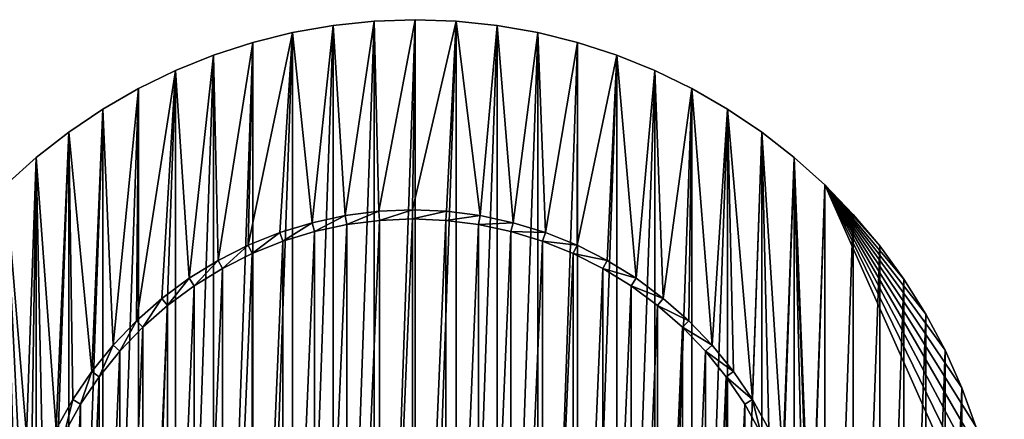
# Model space of a CAD drawing. Extents: x -300 to 306, y -600 to 600.
# Tile 5 of 33: x -248 to -193, y -281 to -258. Entities that reach past the tile are written whole.
import ezdxf

# ---------------------------------------------------------------- set-up
doc = ezdxf.new("R2010")
doc.units = 0
doc.header["$MEASUREMENT"] = 0

msp = doc.modelspace()

# ---------------------------------------------------------------- linework, layer by layer
for points in [[(-231.451508, -269.7099, -30), (-232.525406, -259.210205, -30), (-230.291397, -258.816315, -30)], [(-230.291397, -323.183685, -29), (-230.291397, -258.816315, -29), (-232.525406, -322.789795, -29)], [(-232.525406, -322.789795, -29), (-230.291397, -258.816315, -29), (-232.525406, -259.210205, -29)], [(-232.525406, -259.210205, -30), (-232.525406, -259.210205, -29), (-230.291397, -258.816315, -30)], [(-230.291397, -258.816315, -30), (-232.525406, -259.210205, -29), (-230.291397, -258.816315, -29)], [(-231.451508, -269.7099, -30), (-230.291397, -258.816315, -30), (-229.626007, -269.316406, -30)], [(-229.626007, -269.316406, -30), (-230.291397, -258.816315, -30), (-228.0354, -258.579193, -30)], [(-228.0354, -323.420807, -29), (-228.0354, -258.579193, -29), (-230.291397, -323.183685, -29)], [(-230.291397, -323.183685, -29), (-228.0354, -258.579193, -29), (-230.291397, -258.816315, -29)], [(-230.291397, -258.816315, -30), (-230.291397, -258.816315, -29), (-228.0354, -258.579193, -30)], [(-228.0354, -258.579193, -30), (-230.291397, -258.816315, -29), (-228.0354, -258.579193, -29)], [(-229.626007, -269.316406, -30), (-228.0354, -258.579193, -30), (-227.773697, -269.079315, -30)], [(-227.773697, -269.079315, -30), (-228.0354, -258.579193, -30), (-225.768295, -258.5, -30)], [(-225.768295, -323.5, -29), (-225.768295, -258.5, -29), (-228.0354, -323.420807, -29)], [(-228.0354, -323.420807, -29), (-225.768295, -258.5, -29), (-228.0354, -258.579193, -29)], [(-228.0354, -258.579193, -30), (-228.0354, -258.579193, -29), (-225.768295, -258.5, -30)], [(-225.768295, -258.5, -30), (-228.0354, -258.579193, -29), (-225.768295, -258.5, -29)], [(-227.773697, -269.079315, -30), (-225.768295, -258.5, -30), (-225.908005, -269, -30)], [(-225.908005, -269, -30), (-225.768295, -258.5, -30), (-223.501205, -258.579193, -30)], [(-225.908005, -269, -30), (-223.501205, -258.579193, -30), (-224.042297, -269.079315, -30)], [(-225.768295, -323.5, -29), (-223.501205, -258.579193, -29), (-225.768295, -258.5, -29)], [(-225.768295, -258.5, -30), (-225.768295, -258.5, -29), (-223.501205, -258.579193, -30)], [(-223.501205, -258.579193, -30), (-225.768295, -258.5, -29), (-223.501205, -258.579193, -29)], [(-223.501205, -323.420807, -29), (-223.501205, -258.579193, -29), (-225.768295, -323.5, -29)], [(-224.042297, -269.079315, -30), (-223.501205, -258.579193, -30), (-222.190002, -269.316406, -30)], [(-222.190002, -269.316406, -30), (-223.501205, -258.579193, -30), (-221.245193, -258.816315, -30)], [(-223.501205, -323.420807, -29), (-221.245193, -258.816315, -29), (-223.501205, -258.579193, -29)], [(-223.501205, -258.579193, -30), (-223.501205, -258.579193, -29), (-221.245193, -258.816315, -30)], [(-221.245193, -258.816315, -30), (-223.501205, -258.579193, -29), (-221.245193, -258.816315, -29)], [(-221.245193, -323.183685, -29), (-221.245193, -258.816315, -29), (-223.501205, -323.420807, -29)], [(-222.190002, -269.316406, -30), (-221.245193, -258.816315, -30), (-220.364502, -269.7099, -30)], [(-220.364502, -269.7099, -30), (-221.245193, -258.816315, -30), (-219.0112, -259.210205, -30)], [(-221.245193, -323.183685, -29), (-219.0112, -259.210205, -29), (-221.245193, -258.816315, -29)], [(-221.245193, -258.816315, -30), (-221.245193, -258.816315, -29), (-219.0112, -259.210205, -30)], [(-219.0112, -259.210205, -30), (-221.245193, -258.816315, -29), (-219.0112, -259.210205, -29)], [(-234.969803, -270.953003, -30), (-234.726501, -259.759003, -30), (-232.525406, -259.210205, -30)], [(-234.969803, -270.953003, -30), (-232.525406, -259.210205, -30), (-233.237106, -270.256714, -30)], [(-232.525406, -322.789795, -29), (-232.525406, -259.210205, -29), (-234.726501, -322.240997, -29)], [(-234.726501, -322.240997, -29), (-232.525406, -259.210205, -29), (-234.726501, -259.759003, -29)], [(-234.726501, -259.759003, -30), (-234.726501, -259.759003, -29), (-232.525406, -259.210205, -30)], [(-232.525406, -259.210205, -30), (-234.726501, -259.759003, -29), (-232.525406, -259.210205, -29)], [(-233.237106, -270.256714, -30), (-232.525406, -259.210205, -30), (-231.451508, -269.7099, -30)], [(-219.0112, -322.789795, -29), (-219.0112, -259.210205, -29), (-221.245193, -323.183685, -29)], [(-220.364502, -269.7099, -30), (-219.0112, -259.210205, -30), (-218.578903, -270.256714, -30)], [(-218.578903, -270.256714, -30), (-219.0112, -259.210205, -30), (-216.810104, -259.759003, -30)], [(-219.0112, -322.789795, -29), (-216.810104, -259.759003, -29), (-219.0112, -259.210205, -29)], [(-219.0112, -259.210205, -30), (-219.0112, -259.210205, -29), (-216.810104, -259.759003, -30)], [(-216.810104, -259.759003, -30), (-219.0112, -259.210205, -29), (-216.810104, -259.759003, -29)], [(-236.637299, -271.793701, -30), (-236.884003, -260.459991, -30), (-234.726501, -259.759003, -30)], [(-234.726501, -322.240997, -29), (-234.726501, -259.759003, -29), (-236.884003, -321.540009, -29)], [(-236.884003, -321.540009, -29), (-234.726501, -259.759003, -29), (-236.884003, -260.459991, -29)], [(-236.884003, -260.459991, -30), (-236.884003, -260.459991, -29), (-234.726501, -259.759003, -30)], [(-234.726501, -259.759003, -30), (-236.884003, -260.459991, -29), (-234.726501, -259.759003, -29)], [(-236.637299, -271.793701, -30), (-234.726501, -259.759003, -30), (-234.969803, -270.953003, -30)], [(-216.810104, -322.240997, -29), (-216.810104, -259.759003, -29), (-219.0112, -322.789795, -29)], [(-218.578903, -270.256714, -30), (-216.810104, -259.759003, -30), (-216.846207, -270.953003, -30)], [(-216.846207, -270.953003, -30), (-216.810104, -259.759003, -30), (-214.652603, -260.459991, -30)], [(-216.810104, -322.240997, -29), (-214.652603, -260.459991, -29), (-216.810104, -259.759003, -29)], [(-216.810104, -259.759003, -30), (-216.810104, -259.759003, -29), (-214.652603, -260.459991, -30)], [(-214.652603, -260.459991, -30), (-216.810104, -259.759003, -29), (-214.652603, -260.459991, -29)], [(-238.227402, -272.772797, -30), (-238.987198, -261.309814, -30), (-236.884003, -260.459991, -30)], [(-236.884003, -321.540009, -29), (-236.884003, -260.459991, -29), (-238.987198, -320.690186, -29)], [(-238.987198, -320.690186, -29), (-236.884003, -260.459991, -29), (-238.987198, -261.309814, -29)], [(-238.987198, -261.309814, -30), (-238.987198, -261.309814, -29), (-236.884003, -260.459991, -30)], [(-236.884003, -260.459991, -30), (-238.987198, -261.309814, -29), (-236.884003, -260.459991, -29)], [(-238.227402, -272.772797, -30), (-236.884003, -260.459991, -30), (-236.637299, -271.793701, -30)], [(-216.846207, -270.953003, -30), (-214.652603, -260.459991, -30), (-215.178696, -271.793701, -30)], [(-214.652603, -321.540009, -29), (-214.652603, -260.459991, -29), (-216.810104, -322.240997, -29)], [(-215.178696, -271.793701, -30), (-214.652603, -260.459991, -30), (-213.588501, -272.772797, -30)], [(-213.588501, -272.772797, -30), (-214.652603, -260.459991, -30), (-212.549393, -261.309814, -30)], [(-214.652603, -321.540009, -29), (-212.549393, -261.309814, -29), (-214.652603, -260.459991, -29)], [(-214.652603, -260.459991, -30), (-214.652603, -260.459991, -29), (-212.549393, -261.309814, -30)], [(-212.549393, -261.309814, -30), (-214.652603, -260.459991, -29), (-212.549393, -261.309814, -29)], [(-241.1306, -275.117004, -30), (-241.026093, -262.304199, -30), (-238.987198, -261.309814, -30)], [(-241.1306, -275.117004, -30), (-238.987198, -261.309814, -30), (-239.728806, -273.883209, -30)], [(-238.987198, -320.690186, -29), (-238.987198, -261.309814, -29), (-241.026093, -319.695801, -29)], [(-241.026093, -319.695801, -29), (-238.987198, -261.309814, -29), (-241.026093, -262.304199, -29)], [(-241.026093, -262.304199, -30), (-241.026093, -262.304199, -29), (-238.987198, -261.309814, -30)], [(-238.987198, -261.309814, -30), (-241.026093, -262.304199, -29), (-238.987198, -261.309814, -29)], [(-239.728806, -273.883209, -30), (-238.987198, -261.309814, -30), (-238.227402, -272.772797, -30)], [(-212.549393, -320.690186, -29), (-212.549393, -261.309814, -29), (-214.652603, -321.540009, -29)], [(-213.588501, -272.772797, -30), (-212.549393, -261.309814, -30), (-212.087097, -273.883209, -30)], [(-212.087097, -273.883209, -30), (-212.549393, -261.309814, -30), (-210.510498, -262.304199, -30)], [(-212.549393, -320.690186, -29), (-210.510498, -262.304199, -29), (-212.549393, -261.309814, -29)], [(-212.549393, -261.309814, -30), (-212.549393, -261.309814, -29), (-210.510498, -262.304199, -30)], [(-210.510498, -262.304199, -30), (-212.549393, -261.309814, -29), (-210.510498, -262.304199, -29)], [(-242.422806, -276.465088, -30), (-242.990707, -263.438385, -30), (-241.026093, -262.304199, -30)], [(-241.026093, -319.695801, -29), (-241.026093, -262.304199, -29), (-242.990707, -318.561615, -29)], [(-242.990707, -318.561615, -29), (-241.026093, -262.304199, -29), (-242.990707, -263.438385, -29)], [(-242.990707, -263.438385, -30), (-242.990707, -263.438385, -29), (-241.026093, -262.304199, -30)], [(-241.026093, -262.304199, -30), (-242.990707, -263.438385, -29), (-241.026093, -262.304199, -29)], [(-242.422806, -276.465088, -30), (-241.026093, -262.304199, -30), (-241.1306, -275.117004, -30)], [(-210.510498, -319.695801, -29), (-210.510498, -262.304199, -29), (-212.549393, -320.690186, -29)], [(-212.087097, -273.883209, -30), (-210.510498, -262.304199, -30), (-210.685303, -275.117004, -30)], [(-210.685303, -275.117004, -30), (-210.510498, -262.304199, -30), (-209.393204, -276.465088, -30)], [(-209.393204, -276.465088, -30), (-210.510498, -262.304199, -30), (-208.545898, -263.438385, -30)], [(-210.510498, -319.695801, -29), (-208.545898, -263.438385, -29), (-210.510498, -262.304199, -29)], [(-210.510498, -262.304199, -30), (-210.510498, -262.304199, -29), (-208.545898, -263.438385, -30)], [(-208.545898, -263.438385, -30), (-210.510498, -262.304199, -29), (-208.545898, -263.438385, -29)], [(-243.595901, -277.918091, -30), (-244.871307, -264.706909, -30), (-242.990707, -263.438385, -30)], [(-242.990707, -318.561615, -29), (-242.990707, -263.438385, -29), (-244.871307, -317.293091, -29)], [(-244.871307, -317.293091, -29), (-242.990707, -263.438385, -29), (-244.871307, -264.706909, -29)], [(-244.871307, -264.706909, -30), (-244.871307, -264.706909, -29), (-242.990707, -263.438385, -30)], [(-242.990707, -263.438385, -30), (-244.871307, -264.706909, -29), (-242.990707, -263.438385, -29)], [(-243.595901, -277.918091, -30), (-242.990707, -263.438385, -30), (-242.422806, -276.465088, -30)], [(-208.545898, -318.561615, -29), (-208.545898, -263.438385, -29), (-210.510498, -319.695801, -29)], [(-209.393204, -276.465088, -30), (-208.545898, -263.438385, -30), (-208.220001, -277.918091, -30)], [(-207.174301, -279.46521, -30), (-208.220001, -277.918091, -30), (-208.545898, -263.438385, -30)], [(-206.665298, -264.706909, -30), (-207.174301, -279.46521, -30), (-208.545898, -263.438385, -30)], [(-208.545898, -318.561615, -29), (-206.665298, -264.706909, -29), (-208.545898, -263.438385, -29)], [(-208.545898, -263.438385, -30), (-208.545898, -263.438385, -29), (-206.665298, -264.706909, -30)], [(-206.665298, -264.706909, -30), (-208.545898, -263.438385, -29), (-206.665298, -264.706909, -29)], [(-245.552399, -281.09549, -30), (-246.658905, -266.103485, -30), (-244.871307, -264.706909, -30)], [(-244.871307, -317.293091, -29), (-244.871307, -264.706909, -29), (-246.658905, -315.896515, -29)], [(-246.658905, -315.896515, -29), (-244.871307, -264.706909, -29), (-246.658905, -266.103485, -29)], [(-246.658905, -266.103485, -30), (-246.658905, -266.103485, -29), (-244.871307, -264.706909, -30)], [(-244.871307, -264.706909, -30), (-246.658905, -266.103485, -29), (-244.871307, -264.706909, -29)], [(-245.552399, -281.09549, -30), (-244.871307, -264.706909, -30), (-244.641602, -279.46521, -30)], [(-244.641602, -279.46521, -30), (-244.871307, -264.706909, -30), (-243.595901, -277.918091, -30)], [(-206.665298, -317.293091, -29), (-206.665298, -264.706909, -29), (-208.545898, -318.561615, -29)], [(-206.665298, -264.706909, -30), (-206.263596, -281.09549, -30), (-207.174301, -279.46521, -30)], [(-204.877701, -266.103485, -30), (-205.4944, -282.797089, -30), (-206.665298, -264.706909, -30)], [(-205.4944, -282.797089, -30), (-206.263596, -281.09549, -30), (-206.665298, -264.706909, -30)], [(-206.665298, -317.293091, -29), (-204.877701, -266.103485, -29), (-206.665298, -264.706909, -29)], [(-206.665298, -264.706909, -30), (-206.665298, -264.706909, -29), (-204.877701, -266.103485, -30)], [(-204.877701, -266.103485, -30), (-206.665298, -264.706909, -29), (-204.877701, -266.103485, -29)], [(-248.344696, -267.62149, -30), (-246.658905, -266.103485, -30), (-246.943604, -284.557892, -30)], [(-246.658905, -315.896515, -29), (-246.658905, -266.103485, -29), (-248.344696, -314.37851, -29)], [(-248.344696, -314.37851, -29), (-246.658905, -266.103485, -29), (-248.344696, -267.62149, -29)], [(-248.344696, -267.62149, -30), (-248.344696, -267.62149, -29), (-246.658905, -266.103485, -30)], [(-246.658905, -266.103485, -30), (-248.344696, -267.62149, -29), (-246.658905, -266.103485, -29)], [(-246.943604, -284.557892, -30), (-246.658905, -266.103485, -30), (-246.321503, -282.797089, -30)], [(-246.321503, -282.797089, -30), (-246.658905, -266.103485, -30), (-245.552399, -281.09549, -30)], [(-204.877701, -315.896515, -29), (-204.877701, -266.103485, -29), (-206.665298, -317.293091, -29)], [(-204.877701, -266.103485, -30), (-204.872299, -284.557892, -30), (-205.4944, -282.797089, -30)], [(-203.191895, -267.62149, -30), (-203.927795, -290.066315, -30), (-204.877701, -266.103485, -30)], [(-204.877701, -266.103485, -30), (-203.927795, -290.066315, -30), (-204.086197, -288.205597, -30)], [(-204.877701, -266.103485, -30), (-204.086197, -288.205597, -30), (-204.401794, -286.365112, -30)], [(-204.877701, -266.103485, -30), (-204.401794, -286.365112, -30), (-204.872299, -284.557892, -30)], [(-204.877701, -315.896515, -29), (-203.191895, -267.62149, -29), (-204.877701, -266.103485, -29)], [(-204.877701, -266.103485, -30), (-204.877701, -266.103485, -29), (-203.191895, -267.62149, -30)], [(-203.191895, -267.62149, -30), (-204.877701, -266.103485, -29), (-203.191895, -267.62149, -29)], [(-248.344696, -267.62149, -30), (-246.943604, -284.557892, -30), (-247.4142, -286.365112, -30)], [(-248.344696, -267.62149, -30), (-247.4142, -286.365112, -30), (-247.729797, -288.205597, -30)], [(-203.191895, -314.37851, -29), (-203.191895, -267.62149, -29), (-204.877701, -315.896515, -29)], [(-203.191895, -267.62149, -30), (-193.288101, -289.865814, -30), (-203.927795, -290.066315, -30)], [(-203.191895, -267.62149, -30), (-201.616104, -269.253296, -30), (-200.158005, -270.990997, -30)], [(-203.191895, -267.62149, -30), (-200.158005, -270.990997, -30), (-198.8246, -272.826202, -30)], [(-203.191895, -267.62149, -30), (-198.8246, -272.826202, -30), (-197.622498, -274.75, -30)], [(-203.191895, -267.62149, -30), (-197.622498, -274.75, -30), (-196.557495, -276.752899, -30)], [(-203.191895, -267.62149, -30), (-196.557495, -276.752899, -30), (-195.634796, -278.825287, -30)], [(-203.191895, -267.62149, -30), (-195.634796, -278.825287, -30), (-194.858994, -280.956909, -30)], [(-203.191895, -267.62149, -30), (-194.858994, -280.956909, -30), (-194.233704, -283.137512, -30)], [(-203.191895, -267.62149, -30), (-194.233704, -283.137512, -30), (-193.7621, -285.356415, -30)], [(-203.191895, -267.62149, -30), (-193.7621, -285.356415, -30), (-193.446396, -287.602814, -30)], [(-203.191895, -267.62149, -30), (-193.446396, -287.602814, -30), (-193.288101, -289.865814, -30)], [(-203.191895, -314.37851, -29), (-201.616104, -269.253296, -29), (-203.191895, -267.62149, -29)], [(-203.191895, -267.62149, -30), (-203.191895, -267.62149, -29), (-201.616104, -269.253296, -30)], [(-201.616104, -269.253296, -30), (-203.191895, -267.62149, -29), (-201.616104, -269.253296, -29)], [(-229.626007, -269.316406, -29.5), (-229.626007, -269.316406, -30), (-227.773697, -269.079315, -30)], [(-229.626007, -269.316406, -29.5), (-227.773697, -269.079315, -30), (-227.773697, -269.079315, -29.5)], [(-229.541504, -269.809296, -29.5), (-229.626007, -269.316406, -29.5), (-227.773697, -269.079315, -29.5)], [(-229.541504, -269.809296, -29.5), (-227.773697, -269.079315, -29.5), (-227.731293, -269.577515, -29.5)], [(-227.773697, -269.079315, -29.5), (-227.773697, -269.079315, -30), (-225.908005, -269, -30)], [(-227.773697, -269.079315, -29.5), (-225.908005, -269, -30), (-225.908005, -269, -29.5)], [(-227.731293, -269.577515, -29.5), (-227.773697, -269.079315, -29.5), (-225.908005, -269, -29.5)], [(-227.731293, -269.577515, -29.5), (-225.908005, -269, -29.5), (-225.908005, -269.5, -29.5)], [(-224.042297, -269.079315, -30), (-224.042297, -269.079315, -29.5), (-225.908005, -269, -29.5)], [(-224.042297, -269.079315, -30), (-225.908005, -269, -29.5), (-225.908005, -269, -30)], [(-225.908005, -269.5, -29.5), (-225.908005, -269, -29.5), (-224.042297, -269.079315, -29.5)], [(-225.908005, -269.5, -29.5), (-224.042297, -269.079315, -29.5), (-224.084702, -269.577515, -29.5)], [(-224.084702, -269.577515, -29.5), (-224.042297, -269.079315, -29.5), (-222.190002, -269.316406, -29.5)], [(-222.190002, -269.316406, -30), (-222.190002, -269.316406, -29.5), (-224.042297, -269.079315, -29.5)], [(-222.190002, -269.316406, -30), (-224.042297, -269.079315, -29.5), (-224.042297, -269.079315, -30)], [(-233.237106, -270.256714, -29.5), (-233.237106, -270.256714, -30), (-231.451508, -269.7099, -30)], [(-233.237106, -270.256714, -29.5), (-231.451508, -269.7099, -30), (-231.451508, -269.7099, -29.5)], [(-233.070496, -270.728088, -29.5), (-233.237106, -270.256714, -29.5), (-231.451508, -269.7099, -29.5)], [(-233.070496, -270.728088, -29.5), (-231.451508, -269.7099, -29.5), (-231.3255, -270.193787, -29.5)], [(-231.451508, -269.7099, -29.5), (-231.451508, -269.7099, -30), (-229.626007, -269.316406, -30)], [(-231.451508, -269.7099, -29.5), (-229.626007, -269.316406, -30), (-229.626007, -269.316406, -29.5)], [(-231.3255, -270.193787, -29.5), (-231.451508, -269.7099, -29.5), (-229.626007, -269.316406, -29.5)], [(-231.3255, -270.193787, -29.5), (-229.626007, -269.316406, -29.5), (-229.541504, -269.809296, -29.5)], [(-227.731293, -269.577515, -30), (-227.731293, -312.422485, -30), (-229.541504, -312.190704, -30)], [(-227.731293, -269.577515, -30), (-229.541504, -312.190704, -30), (-229.541504, -269.809296, -30)], [(-229.541504, -269.809296, -30), (-229.541504, -269.809296, -29.5), (-227.731293, -269.577515, -30)], [(-227.731293, -269.577515, -30), (-229.541504, -269.809296, -29.5), (-227.731293, -269.577515, -29.5)], [(-225.908005, -269.5, -30), (-225.908005, -312.5, -30), (-227.731293, -312.422485, -30)], [(-225.908005, -269.5, -30), (-227.731293, -312.422485, -30), (-227.731293, -269.577515, -30)], [(-227.731293, -269.577515, -30), (-227.731293, -269.577515, -29.5), (-225.908005, -269.5, -30)], [(-225.908005, -269.5, -30), (-227.731293, -269.577515, -29.5), (-225.908005, -269.5, -29.5)], [(-224.084702, -269.577515, -30), (-225.908005, -312.5, -30), (-225.908005, -269.5, -30)], [(-225.908005, -269.5, -30), (-225.908005, -269.5, -29.5), (-224.084702, -269.577515, -30)], [(-224.084702, -269.577515, -30), (-225.908005, -269.5, -29.5), (-224.084702, -269.577515, -29.5)], [(-225.908005, -312.5, -30), (-224.084702, -269.577515, -30), (-224.084702, -312.422485, -30)], [(-224.084702, -269.577515, -29.5), (-222.190002, -269.316406, -29.5), (-222.274506, -269.809296, -29.5)], [(-224.084702, -312.422485, -30), (-224.084702, -269.577515, -30), (-222.274506, -269.809296, -30)], [(-224.084702, -269.577515, -30), (-224.084702, -269.577515, -29.5), (-222.274506, -269.809296, -30)], [(-222.274506, -269.809296, -30), (-224.084702, -269.577515, -29.5), (-222.274506, -269.809296, -29.5)], [(-222.274506, -269.809296, -29.5), (-222.190002, -269.316406, -29.5), (-220.364502, -269.7099, -29.5)], [(-222.274506, -269.809296, -29.5), (-220.364502, -269.7099, -29.5), (-220.490494, -270.193787, -29.5)], [(-220.364502, -269.7099, -30), (-220.364502, -269.7099, -29.5), (-222.190002, -269.316406, -29.5)], [(-220.364502, -269.7099, -30), (-222.190002, -269.316406, -29.5), (-222.190002, -269.316406, -30)], [(-220.490494, -270.193787, -29.5), (-220.364502, -269.7099, -29.5), (-218.578903, -270.256714, -29.5)], [(-218.578903, -270.256714, -30), (-218.578903, -270.256714, -29.5), (-220.364502, -269.7099, -29.5)], [(-218.578903, -270.256714, -30), (-220.364502, -269.7099, -29.5), (-220.364502, -269.7099, -30)], [(-201.616104, -312.746704, -29), (-201.616104, -269.253296, -29), (-203.191895, -314.37851, -29)], [(-201.616104, -312.746704, -29), (-200.158005, -270.990997, -29), (-201.616104, -269.253296, -29)], [(-201.616104, -269.253296, -30), (-201.616104, -269.253296, -29), (-200.158005, -270.990997, -30)], [(-200.158005, -270.990997, -30), (-201.616104, -269.253296, -29), (-200.158005, -270.990997, -29)], [(-234.969803, -270.953003, -29.5), (-234.969803, -270.953003, -30), (-233.237106, -270.256714, -30)], [(-234.969803, -270.953003, -29.5), (-233.237106, -270.256714, -30), (-233.237106, -270.256714, -29.5)], [(-234.763901, -271.4086, -29.5), (-234.969803, -270.953003, -29.5), (-233.237106, -270.256714, -29.5)], [(-234.763901, -271.4086, -29.5), (-233.237106, -270.256714, -29.5), (-233.070496, -270.728088, -29.5)], [(-231.3255, -270.193787, -30), (-231.3255, -311.806213, -30), (-233.070496, -311.271912, -30)], [(-231.3255, -270.193787, -30), (-233.070496, -311.271912, -30), (-233.070496, -270.728088, -30)], [(-233.070496, -270.728088, -30), (-233.070496, -270.728088, -29.5), (-231.3255, -270.193787, -30)], [(-231.3255, -270.193787, -30), (-233.070496, -270.728088, -29.5), (-231.3255, -270.193787, -29.5)], [(-229.541504, -269.809296, -30), (-229.541504, -312.190704, -30), (-231.3255, -311.806213, -30)], [(-229.541504, -269.809296, -30), (-231.3255, -311.806213, -30), (-231.3255, -270.193787, -30)], [(-231.3255, -270.193787, -30), (-231.3255, -270.193787, -29.5), (-229.541504, -269.809296, -30)], [(-229.541504, -269.809296, -30), (-231.3255, -270.193787, -29.5), (-229.541504, -269.809296, -29.5)], [(-224.084702, -312.422485, -30), (-222.274506, -269.809296, -30), (-222.274506, -312.190704, -30)], [(-222.274506, -312.190704, -30), (-222.274506, -269.809296, -30), (-220.490494, -270.193787, -30)], [(-222.274506, -269.809296, -30), (-222.274506, -269.809296, -29.5), (-220.490494, -270.193787, -30)], [(-220.490494, -270.193787, -30), (-222.274506, -269.809296, -29.5), (-220.490494, -270.193787, -29.5)], [(-222.274506, -312.190704, -30), (-220.490494, -270.193787, -30), (-220.490494, -311.806213, -30)], [(-220.490494, -311.806213, -30), (-220.490494, -270.193787, -30), (-218.745499, -270.728088, -30)], [(-220.490494, -270.193787, -30), (-220.490494, -270.193787, -29.5), (-218.745499, -270.728088, -30)], [(-218.745499, -270.728088, -30), (-220.490494, -270.193787, -29.5), (-218.745499, -270.728088, -29.5)], [(-220.490494, -270.193787, -29.5), (-218.578903, -270.256714, -29.5), (-218.745499, -270.728088, -29.5)], [(-218.745499, -270.728088, -29.5), (-218.578903, -270.256714, -29.5), (-216.846207, -270.953003, -29.5)], [(-216.846207, -270.953003, -30), (-216.846207, -270.953003, -29.5), (-218.578903, -270.256714, -29.5)], [(-216.846207, -270.953003, -30), (-218.578903, -270.256714, -29.5), (-218.578903, -270.256714, -30)], [(-233.070496, -270.728088, -30), (-233.070496, -311.271912, -30), (-234.763901, -310.5914, -30)], [(-233.070496, -270.728088, -30), (-234.763901, -310.5914, -30), (-234.763901, -271.4086, -30)], [(-234.763901, -271.4086, -30), (-234.763901, -271.4086, -29.5), (-233.070496, -270.728088, -30)], [(-233.070496, -270.728088, -30), (-234.763901, -271.4086, -29.5), (-233.070496, -270.728088, -29.5)], [(-220.490494, -311.806213, -30), (-218.745499, -270.728088, -30), (-218.745499, -311.271912, -30)], [(-218.745499, -311.271912, -30), (-218.745499, -270.728088, -30), (-217.052094, -271.4086, -30)], [(-218.745499, -270.728088, -30), (-218.745499, -270.728088, -29.5), (-217.052094, -271.4086, -30)], [(-217.052094, -271.4086, -30), (-218.745499, -270.728088, -29.5), (-217.052094, -271.4086, -29.5)], [(-218.745499, -270.728088, -29.5), (-216.846207, -270.953003, -29.5), (-217.052094, -271.4086, -29.5)], [(-236.637299, -271.793701, -29.5), (-236.637299, -271.793701, -30), (-234.969803, -270.953003, -30)], [(-236.637299, -271.793701, -29.5), (-234.969803, -270.953003, -30), (-234.969803, -270.953003, -29.5)], [(-236.393402, -272.230194, -29.5), (-236.637299, -271.793701, -29.5), (-234.969803, -270.953003, -29.5)], [(-236.393402, -272.230194, -29.5), (-234.969803, -270.953003, -29.5), (-234.763901, -271.4086, -29.5)], [(-234.763901, -271.4086, -30), (-234.763901, -310.5914, -30), (-236.393402, -309.769806, -30)], [(-234.763901, -271.4086, -30), (-236.393402, -309.769806, -30), (-236.393402, -272.230194, -30)], [(-236.393402, -272.230194, -30), (-236.393402, -272.230194, -29.5), (-234.763901, -271.4086, -30)], [(-234.763901, -271.4086, -30), (-236.393402, -272.230194, -29.5), (-234.763901, -271.4086, -29.5)], [(-218.745499, -311.271912, -30), (-217.052094, -271.4086, -30), (-217.052094, -310.5914, -30)], [(-217.052094, -271.4086, -29.5), (-216.846207, -270.953003, -29.5), (-215.178696, -271.793701, -29.5)], [(-217.052094, -310.5914, -30), (-217.052094, -271.4086, -30), (-215.422501, -272.230194, -30)], [(-217.052094, -271.4086, -30), (-217.052094, -271.4086, -29.5), (-215.422501, -272.230194, -30)], [(-215.422501, -272.230194, -30), (-217.052094, -271.4086, -29.5), (-215.422501, -272.230194, -29.5)], [(-217.052094, -271.4086, -29.5), (-215.178696, -271.793701, -29.5), (-215.422501, -272.230194, -29.5)], [(-215.178696, -271.793701, -30), (-215.178696, -271.793701, -29.5), (-216.846207, -270.953003, -29.5)], [(-215.178696, -271.793701, -30), (-216.846207, -270.953003, -29.5), (-216.846207, -270.953003, -30)], [(-200.158005, -311.009003, -29), (-200.158005, -270.990997, -29), (-201.616104, -312.746704, -29)], [(-200.158005, -311.009003, -29), (-198.8246, -272.826202, -29), (-200.158005, -270.990997, -29)], [(-200.158005, -270.990997, -30), (-200.158005, -270.990997, -29), (-198.8246, -272.826202, -30)], [(-198.8246, -272.826202, -30), (-200.158005, -270.990997, -29), (-198.8246, -272.826202, -29)], [(-238.227402, -272.772797, -29.5), (-238.227402, -272.772797, -30), (-236.637299, -271.793701, -30)], [(-238.227402, -272.772797, -29.5), (-236.637299, -271.793701, -30), (-236.637299, -271.793701, -29.5)], [(-237.947403, -273.187012, -29.5), (-238.227402, -272.772797, -29.5), (-236.637299, -271.793701, -29.5)], [(-237.947403, -273.187012, -29.5), (-236.637299, -271.793701, -29.5), (-236.393402, -272.230194, -29.5)], [(-215.422501, -272.230194, -29.5), (-215.178696, -271.793701, -29.5), (-213.588501, -272.772797, -29.5)], [(-213.588501, -272.772797, -30), (-213.588501, -272.772797, -29.5), (-215.178696, -271.793701, -29.5)], [(-213.588501, -272.772797, -30), (-215.178696, -271.793701, -29.5), (-215.178696, -271.793701, -30)], [(-236.393402, -272.230194, -30), (-236.393402, -309.769806, -30), (-237.947403, -308.812988, -30)], [(-236.393402, -272.230194, -30), (-237.947403, -308.812988, -30), (-237.947403, -273.187012, -30)], [(-237.947403, -273.187012, -30), (-237.947403, -273.187012, -29.5), (-236.393402, -272.230194, -30)], [(-236.393402, -272.230194, -30), (-237.947403, -273.187012, -29.5), (-236.393402, -272.230194, -29.5)], [(-217.052094, -310.5914, -30), (-215.422501, -272.230194, -30), (-215.422501, -309.769806, -30)], [(-215.422501, -309.769806, -30), (-215.422501, -272.230194, -30), (-213.8685, -273.187012, -30)], [(-215.422501, -272.230194, -30), (-215.422501, -272.230194, -29.5), (-213.8685, -273.187012, -30)], [(-213.8685, -273.187012, -30), (-215.422501, -272.230194, -29.5), (-213.8685, -273.187012, -29.5)], [(-215.422501, -272.230194, -29.5), (-213.588501, -272.772797, -29.5), (-213.8685, -273.187012, -29.5)], [(-239.728806, -273.883209, -29.5), (-239.728806, -273.883209, -30), (-238.227402, -272.772797, -30)], [(-239.728806, -273.883209, -29.5), (-238.227402, -272.772797, -30), (-238.227402, -272.772797, -29.5)], [(-239.414703, -274.272186, -29.5), (-239.728806, -273.883209, -29.5), (-238.227402, -272.772797, -29.5)], [(-239.414703, -274.272186, -29.5), (-238.227402, -272.772797, -29.5), (-237.947403, -273.187012, -29.5)], [(-213.8685, -273.187012, -29.5), (-213.588501, -272.772797, -29.5), (-212.087097, -273.883209, -29.5)], [(-212.087097, -273.883209, -30), (-212.087097, -273.883209, -29.5), (-213.588501, -272.772797, -29.5)], [(-212.087097, -273.883209, -30), (-213.588501, -272.772797, -29.5), (-213.588501, -272.772797, -30)], [(-198.8246, -309.173798, -29), (-198.8246, -272.826202, -29), (-200.158005, -311.009003, -29)], [(-198.8246, -309.173798, -29), (-197.622498, -274.75, -29), (-198.8246, -272.826202, -29)], [(-198.8246, -272.826202, -30), (-198.8246, -272.826202, -29), (-197.622498, -274.75, -30)], [(-197.622498, -274.75, -30), (-198.8246, -272.826202, -29), (-197.622498, -274.75, -29)], [(-237.947403, -273.187012, -30), (-237.947403, -308.812988, -30), (-239.414703, -307.727814, -30)], [(-237.947403, -273.187012, -30), (-239.414703, -307.727814, -30), (-239.414703, -274.272186, -30)], [(-239.414703, -274.272186, -30), (-239.414703, -274.272186, -29.5), (-237.947403, -273.187012, -30)], [(-237.947403, -273.187012, -30), (-239.414703, -274.272186, -29.5), (-237.947403, -273.187012, -29.5)], [(-215.422501, -309.769806, -30), (-213.8685, -273.187012, -30), (-213.8685, -308.812988, -30)], [(-213.8685, -308.812988, -30), (-213.8685, -273.187012, -30), (-212.401306, -274.272186, -30)], [(-213.8685, -273.187012, -30), (-213.8685, -273.187012, -29.5), (-212.401306, -274.272186, -30)], [(-212.401306, -274.272186, -30), (-213.8685, -273.187012, -29.5), (-212.401306, -274.272186, -29.5)], [(-213.8685, -273.187012, -29.5), (-212.087097, -273.883209, -29.5), (-212.401306, -274.272186, -29.5)], [(-241.1306, -275.117004, -29.5), (-241.1306, -275.117004, -30), (-239.728806, -273.883209, -30)], [(-241.1306, -275.117004, -29.5), (-239.728806, -273.883209, -30), (-239.728806, -273.883209, -29.5)], [(-240.784698, -275.477905, -29.5), (-241.1306, -275.117004, -29.5), (-239.728806, -273.883209, -29.5)], [(-240.784698, -275.477905, -29.5), (-239.728806, -273.883209, -29.5), (-239.414703, -274.272186, -29.5)], [(-212.401306, -274.272186, -29.5), (-212.087097, -273.883209, -29.5), (-210.685303, -275.117004, -29.5)], [(-210.685303, -275.117004, -30), (-210.685303, -275.117004, -29.5), (-212.087097, -273.883209, -29.5)], [(-210.685303, -275.117004, -30), (-212.087097, -273.883209, -29.5), (-212.087097, -273.883209, -30)], [(-239.414703, -274.272186, -30), (-239.414703, -307.727814, -30), (-240.784698, -306.522095, -30)], [(-239.414703, -274.272186, -30), (-240.784698, -306.522095, -30), (-240.784698, -275.477905, -30)], [(-240.784698, -275.477905, -30), (-240.784698, -275.477905, -29.5), (-239.414703, -274.272186, -30)], [(-239.414703, -274.272186, -30), (-240.784698, -275.477905, -29.5), (-239.414703, -274.272186, -29.5)], [(-213.8685, -308.812988, -30), (-212.401306, -274.272186, -30), (-212.401306, -307.727814, -30)], [(-212.401306, -307.727814, -30), (-212.401306, -274.272186, -30), (-211.031296, -275.477905, -30)], [(-212.401306, -274.272186, -30), (-212.401306, -274.272186, -29.5), (-211.031296, -275.477905, -30)], [(-211.031296, -275.477905, -30), (-212.401306, -274.272186, -29.5), (-211.031296, -275.477905, -29.5)], [(-212.401306, -274.272186, -29.5), (-210.685303, -275.117004, -29.5), (-211.031296, -275.477905, -29.5)], [(-242.422806, -276.465088, -29.5), (-242.422806, -276.465088, -30), (-241.1306, -275.117004, -30)], [(-242.422806, -276.465088, -29.5), (-241.1306, -275.117004, -30), (-241.1306, -275.117004, -29.5)], [(-242.047394, -276.795502, -29.5), (-242.422806, -276.465088, -29.5), (-241.1306, -275.117004, -29.5)], [(-242.047394, -276.795502, -29.5), (-241.1306, -275.117004, -29.5), (-240.784698, -275.477905, -29.5)], [(-211.031296, -275.477905, -29.5), (-210.685303, -275.117004, -29.5), (-209.393204, -276.465088, -29.5)], [(-209.393204, -276.465088, -30), (-209.393204, -276.465088, -29.5), (-210.685303, -275.117004, -29.5)], [(-209.393204, -276.465088, -30), (-210.685303, -275.117004, -29.5), (-210.685303, -275.117004, -30)], [(-197.622498, -307.25, -29), (-197.622498, -274.75, -29), (-198.8246, -309.173798, -29)], [(-197.622498, -307.25, -29), (-196.557495, -276.752899, -29), (-197.622498, -274.75, -29)], [(-197.622498, -274.75, -30), (-197.622498, -274.75, -29), (-196.557495, -276.752899, -30)], [(-196.557495, -276.752899, -30), (-197.622498, -274.75, -29), (-196.557495, -276.752899, -29)], [(-240.784698, -275.477905, -30), (-240.784698, -306.522095, -30), (-242.047394, -305.204498, -30)], [(-240.784698, -275.477905, -30), (-242.047394, -305.204498, -30), (-242.047394, -276.795502, -30)], [(-242.047394, -276.795502, -30), (-242.047394, -276.795502, -29.5), (-240.784698, -275.477905, -30)], [(-240.784698, -275.477905, -30), (-242.047394, -276.795502, -29.5), (-240.784698, -275.477905, -29.5)], [(-212.401306, -307.727814, -30), (-211.031296, -275.477905, -30), (-211.031296, -306.522095, -30)], [(-211.031296, -306.522095, -30), (-211.031296, -275.477905, -30), (-209.768494, -276.795502, -30)], [(-211.031296, -275.477905, -30), (-211.031296, -275.477905, -29.5), (-209.768494, -276.795502, -30)], [(-209.768494, -276.795502, -30), (-211.031296, -275.477905, -29.5), (-209.768494, -276.795502, -29.5)], [(-211.031296, -275.477905, -29.5), (-209.393204, -276.465088, -29.5), (-209.768494, -276.795502, -29.5)], [(-243.595901, -277.918091, -29.5), (-243.595901, -277.918091, -30), (-242.422806, -276.465088, -30)], [(-243.595901, -277.918091, -29.5), (-242.422806, -276.465088, -30), (-242.422806, -276.465088, -29.5)], [(-243.193893, -278.215393, -29.5), (-243.595901, -277.918091, -29.5), (-242.422806, -276.465088, -29.5)], [(-243.193893, -278.215393, -29.5), (-242.422806, -276.465088, -29.5), (-242.047394, -276.795502, -29.5)], [(-242.047394, -276.795502, -30), (-242.047394, -305.204498, -30), (-243.193893, -303.784607, -30)], [(-242.047394, -276.795502, -30), (-243.193893, -303.784607, -30), (-243.193893, -278.215393, -30)], [(-243.193893, -278.215393, -30), (-243.193893, -278.215393, -29.5), (-242.047394, -276.795502, -30)], [(-242.047394, -276.795502, -30), (-243.193893, -278.215393, -29.5), (-242.047394, -276.795502, -29.5)], [(-211.031296, -306.522095, -30), (-209.768494, -276.795502, -30), (-209.768494, -305.204498, -30)], [(-209.768494, -276.795502, -29.5), (-209.393204, -276.465088, -29.5), (-208.220001, -277.918091, -29.5)], [(-209.768494, -305.204498, -30), (-209.768494, -276.795502, -30), (-208.622101, -278.215393, -30)], [(-209.768494, -276.795502, -30), (-209.768494, -276.795502, -29.5), (-208.622101, -278.215393, -30)], [(-208.622101, -278.215393, -30), (-209.768494, -276.795502, -29.5), (-208.622101, -278.215393, -29.5)], [(-209.768494, -276.795502, -29.5), (-208.220001, -277.918091, -29.5), (-208.622101, -278.215393, -29.5)], [(-208.220001, -277.918091, -30), (-208.220001, -277.918091, -29.5), (-209.393204, -276.465088, -29.5)], [(-208.220001, -277.918091, -30), (-209.393204, -276.465088, -29.5), (-209.393204, -276.465088, -30)], [(-196.557495, -305.247101, -29), (-196.557495, -276.752899, -29), (-197.622498, -307.25, -29)], [(-196.557495, -305.247101, -29), (-195.634796, -278.825287, -29), (-196.557495, -276.752899, -29)], [(-196.557495, -276.752899, -30), (-196.557495, -276.752899, -29), (-195.634796, -278.825287, -30)], [(-195.634796, -278.825287, -30), (-196.557495, -276.752899, -29), (-195.634796, -278.825287, -29)], [(-244.641602, -279.46521, -29.5), (-244.641602, -279.46521, -30), (-243.595901, -277.918091, -30)], [(-244.641602, -279.46521, -29.5), (-243.595901, -277.918091, -30), (-243.595901, -277.918091, -29.5)], [(-244.215897, -279.727386, -29.5), (-244.641602, -279.46521, -29.5), (-243.595901, -277.918091, -29.5)], [(-244.215897, -279.727386, -29.5), (-243.595901, -277.918091, -29.5), (-243.193893, -278.215393, -29.5)], [(-208.622101, -278.215393, -29.5), (-208.220001, -277.918091, -29.5), (-207.174301, -279.46521, -29.5)], [(-207.174301, -279.46521, -30), (-207.174301, -279.46521, -29.5), (-208.220001, -277.918091, -29.5)], [(-207.174301, -279.46521, -30), (-208.220001, -277.918091, -29.5), (-208.220001, -277.918091, -30)], [(-243.193893, -278.215393, -30), (-243.193893, -303.784607, -30), (-244.215897, -302.272614, -30)], [(-243.193893, -278.215393, -30), (-244.215897, -302.272614, -30), (-244.215897, -279.727386, -30)], [(-244.215897, -279.727386, -30), (-244.215897, -279.727386, -29.5), (-243.193893, -278.215393, -30)], [(-243.193893, -278.215393, -30), (-244.215897, -279.727386, -29.5), (-243.193893, -278.215393, -29.5)], [(-209.768494, -305.204498, -30), (-208.622101, -278.215393, -30), (-208.622101, -303.784607, -30)], [(-208.622101, -303.784607, -30), (-208.622101, -278.215393, -30), (-207.600098, -279.727386, -30)], [(-208.622101, -278.215393, -30), (-208.622101, -278.215393, -29.5), (-207.600098, -279.727386, -30)], [(-207.600098, -279.727386, -30), (-208.622101, -278.215393, -29.5), (-207.600098, -279.727386, -29.5)], [(-208.622101, -278.215393, -29.5), (-207.174301, -279.46521, -29.5), (-207.600098, -279.727386, -29.5)], [(-195.634796, -303.174713, -29), (-195.634796, -278.825287, -29), (-196.557495, -305.247101, -29)], [(-195.634796, -303.174713, -29), (-194.858994, -280.956909, -29), (-195.634796, -278.825287, -29)], [(-195.634796, -278.825287, -30), (-195.634796, -278.825287, -29), (-194.858994, -280.956909, -30)], [(-194.858994, -280.956909, -30), (-195.634796, -278.825287, -29), (-194.858994, -280.956909, -29)], [(-245.552399, -281.09549, -29.5), (-245.552399, -281.09549, -30), (-244.641602, -279.46521, -30)], [(-245.552399, -281.09549, -29.5), (-244.641602, -279.46521, -30), (-244.641602, -279.46521, -29.5)], [(-245.105896, -281.320587, -29.5), (-245.552399, -281.09549, -29.5), (-244.641602, -279.46521, -29.5)], [(-245.105896, -281.320587, -29.5), (-244.641602, -279.46521, -29.5), (-244.215897, -279.727386, -29.5)], [(-207.600098, -279.727386, -29.5), (-207.174301, -279.46521, -29.5), (-206.710098, -281.320587, -29.5)], [(-206.263596, -281.09549, -30), (-206.263596, -281.09549, -29.5), (-207.174301, -279.46521, -29.5)], [(-206.263596, -281.09549, -30), (-207.174301, -279.46521, -29.5), (-207.174301, -279.46521, -30)], [(-206.263596, -281.09549, -29.5), (-206.710098, -281.320587, -29.5), (-207.174301, -279.46521, -29.5)], [(-244.215897, -279.727386, -30), (-244.215897, -302.272614, -30), (-245.105896, -300.679413, -30)], [(-244.215897, -279.727386, -30), (-245.105896, -300.679413, -30), (-245.105896, -281.320587, -30)], [(-245.105896, -281.320587, -30), (-245.105896, -281.320587, -29.5), (-244.215897, -279.727386, -30)], [(-244.215897, -279.727386, -30), (-245.105896, -281.320587, -29.5), (-244.215897, -279.727386, -29.5)], [(-208.622101, -303.784607, -30), (-207.600098, -279.727386, -30), (-207.600098, -302.272614, -30)], [(-207.600098, -302.272614, -30), (-207.600098, -279.727386, -30), (-206.710098, -281.320587, -30)], [(-207.600098, -279.727386, -30), (-207.600098, -279.727386, -29.5), (-206.710098, -281.320587, -30)], [(-206.710098, -281.320587, -30), (-207.600098, -279.727386, -29.5), (-206.710098, -281.320587, -29.5)]]:
    msp.add_3dface(points)

doc.saveas('drawing.dxf')
